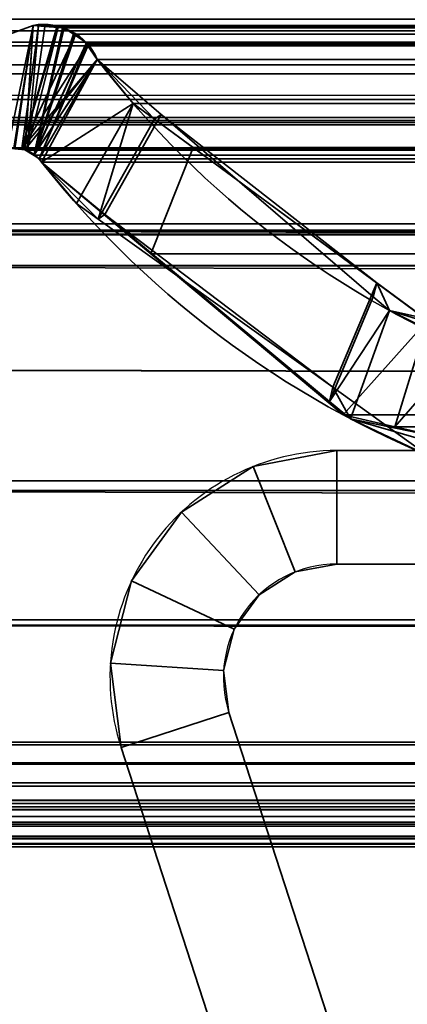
# Model space of a CAD drawing. Header units: millimetres. Extents: x -523 to 5173, y -130 to 66.
# Tile 93 of 256: x -340.47 to -337.73, y -4.9 to 2.04. Entities that reach past the tile are written whole.
import ezdxf

# ---------------------------------------------------------------- set-up
doc = ezdxf.new("R2010")
doc.units = ezdxf.units.MM
doc.layers.add('151', color=7, linetype='Continuous', true_color=0xffffff)

# ---------------------------------------------------------------- blocks, each defined once
blk = doc.blocks.new('UG_SURFACE_009')
at = {"layer": '151', "color": 252, "linetype": 'Continuous', "lineweight": 35}
for points in [[(522.5, -46, 2207), (522.5, 40, 2207), (-522.5, 40, 2207), (-522.5, -46, 2207)], [(-372.5, -46, 2056.9999), (-372.5, 40, 2056.9999), (372.5, 40, 2056.9999), (372.5, -46, 2056.9999)]]:
    blk.add_3dface(points, dxfattribs=at)
blk = doc.blocks.new('UG_SURFACE_015')
at = {"layer": '151', "color": 252, "linetype": 'Continuous', "lineweight": 35}
for points in [[(-338.2322, -1, 2023.1149), (-338.8213, -1.1124, 2023.1149), (-338.5268, -1.8562, 2023.1149), (-338.2322, -1.8, 2023.1149)], [(-338.2322, -1, 2023.1149), (-338.2322, -1, 0.95), (-338.8213, -1.1124, 0.95), (-338.8213, -1.1124, 2023.1149)], [(-338.2322, -1.8, 0.95), (-338.5268, -1.8562, 0.95), (-338.8213, -1.1124, 0.95), (-338.2322, -1, 0.95)], [(-338.2322, -1.8, 2023.1149), (-336.9996, -1.8, 2023.1149), (-336.9996, -1, 2023.1149), (-338.2322, -1, 2023.1149)], [(-338.2322, -1, 0.95), (-336.7342, -1, 0.95), (-336.7342, -1.8, 0.95), (-338.2322, -1.8, 0.95)], [(-338.2322, -1, 2023.1149), (-287.2473, -1, 1108.6582), (-287.8346, -1, 1104.95)], [(-287.8346, -1, 1104.95), (-336.7342, -1, 2.55), (-338.2322, -1, 2023.1149)], [(-338.2322, -1, 2023.1149), (-280.7155, -1, 1115.9126), (-284.7523, -1, 1112.9795)], [(-284.7523, -1, 1112.9795), (-287.2473, -1, 1108.6582), (-338.2322, -1, 2023.1149)], [(-338.2322, -1, 2023.1149), (-177.35, -1, 1764.902), (-275.8346, -1, 1116.95), (-280.7155, -1, 1115.9126)], [(177.65, -1, 1764.902), (-177.35, -1, 1764.902), (-338.2322, -1, 2023.1149), (-336.9996, -1, 2023.1149)], [(-336.7342, -1, 2.55), (-336.7342, -1, 0.95), (-338.2322, -1, 0.95), (-338.2322, -1, 2023.1149)], [(-338.8213, -1.1124, 2023.1149), (-339.3275, -1.4337, 2023.1149), (-338.7799, -2.0168, 2023.1149), (-338.5268, -1.8562, 2023.1149)], [(-338.8213, -1.1124, 2023.1149), (-338.8213, -1.1124, 0.95), (-339.3275, -1.4337, 0.95), (-339.3275, -1.4337, 2023.1149)], [(-338.5268, -1.8562, 0.95), (-338.7799, -2.0168, 0.95), (-339.3275, -1.4337, 0.95), (-338.8213, -1.1124, 0.95)], [(-338.9561, -2.2594, 2023.1149), (-338.7799, -2.0168, 2023.1149), (-339.3275, -1.4337, 2023.1149), (-339.68, -1.9188, 2023.1149)], [(-339.3275, -1.4337, 2023.1149), (-339.3275, -1.4337, 0.95), (-339.68, -1.9188, 0.95), (-339.68, -1.9188, 2023.1149)], [(-338.7799, -2.0168, 0.95), (-338.9561, -2.2594, 0.95), (-339.68, -1.9188, 0.95), (-339.3275, -1.4337, 0.95)], [(-338.5268, -1.8562, 2023.1149), (-338.5268, -1.8562, 0.95), (-338.2322, -1.8, 0.95), (-338.2322, -1.8, 2023.1149)], [(-338.2322, -1.8, 0.95), (-287.7662, -1.8, 1015.6705), (-287.7662, -1.8, 1034.2295)], [(-338.2322, -1.8, 0.95), (-286.2179, -1.8, 1010.9344), (-287.7662, -1.8, 1015.6705)], [(-287.7662, -1.8, 1034.2295), (-286.2269, -1.8, 1098.95), (-338.2322, -1.8, 0.95)], [(-338.2322, -1.8, 0.95), (-278.326, -1.8, 1005.2115), (-282.8793, -1.8, 1007.2354)], [(-338.2322, -1.8, 0.95), (-336.7342, -1.8, 0.95), (-336.7342, -1.8, 2.55)], [(-336.7342, -1.8, 2.55), (-273.3432, -1.8, 1005.2115), (-278.326, -1.8, 1005.2115), (-338.2322, -1.8, 0.95)], [(-282.8793, -1.8, 1007.2354), (-286.2179, -1.8, 1010.9344), (-338.2322, -1.8, 0.95)], [(-338.2322, -1.8, 0.95), (-286.2269, -1.8, 1098.95), (-287.7689, -1.8, 1103.6956)], [(-287.7689, -1.8, 1103.6956), (-336.9996, -1.8, 2023.1149), (-338.2322, -1.8, 0.95)], [(-336.9996, -1.8, 2023.1149), (-338.2322, -1.8, 2023.1149), (-338.2322, -1.8, 0.95)], [(-338.7799, -2.0168, 2023.1149), (-338.7799, -2.0168, 0.95), (-338.5268, -1.8562, 0.95), (-338.5268, -1.8562, 2023.1149)], [(-339.68, -1.9188, 2023.1149), (-339.8291, -2.4996, 2023.1149), (-339.0307, -2.5498, 2023.1149), (-338.9561, -2.2594, 2023.1149)], [(-339.68, -1.9188, 2023.1149), (-339.68, -1.9188, 0.95), (-339.8291, -2.4996, 0.95), (-339.8291, -2.4996, 2023.1149)], [(-339.8291, -2.4996, 0.95), (-339.68, -1.9188, 0.95), (-338.9561, -2.2594, 0.95), (-339.0307, -2.5498, 0.95)], [(-338.9561, -2.2594, 2023.1149), (-338.9561, -2.2594, 0.95), (-338.7799, -2.0168, 0.95), (-338.7799, -2.0168, 2023.1149)], [(-339.0307, -2.5498, 2023.1149), (-339.0307, -2.5498, 0.95), (-338.9561, -2.2594, 0.95), (-338.9561, -2.2594, 2023.1149)], [(-338.9931, -2.8473, 2023.1149), (-339.0307, -2.5498, 2023.1149), (-339.8291, -2.4996, 2023.1149), (-339.7539, -3.0945, 2023.1149)], [(-339.8291, -2.4996, 2023.1149), (-339.8291, -2.4996, 0.95), (-339.7539, -3.0945, 0.95), (-339.7539, -3.0945, 2023.1149)], [(-339.7539, -3.0945, 0.95), (-339.8291, -2.4996, 0.95), (-339.0307, -2.5498, 0.95), (-338.9931, -2.8473, 0.95)], [(-338.9931, -2.8473, 2023.1149), (-338.9931, -2.8473, 0.95), (-339.0307, -2.5498, 0.95), (-339.0307, -2.5498, 2023.1149)], [(-337.113, -8.6322, 2023.1149), (-338.9931, -2.8473, 2023.1149), (-339.7539, -3.0945, 2023.1149), (-337.8738, -8.8795, 2023.1149)], [(-337.8738, -8.8795, 0.95), (-339.7539, -3.0945, 0.95), (-338.9931, -2.8473, 0.95), (-337.113, -8.6322, 0.95)], [(-338.9931, -2.8473, 2023.1149), (-337.113, -8.6322, 2023.1149), (-337.113, -8.6322, 0.95), (-338.9931, -2.8473, 0.95)], [(-339.7539, -3.0945, 2023.1149), (-339.7539, -3.0945, 0.95), (-337.8738, -8.8795, 0.95), (-337.8738, -8.8795, 2023.1149)]]:
    blk.add_3dface(points, dxfattribs=at)
blk = doc.blocks.new('UG_SURFACE_016')
at = {"layer": '151', "color": 252, "linetype": 'Continuous', "lineweight": 35}
for points in [[(-338.2322, -1, 2023.1149), (-338.8213, -1.1124, 2023.1149), (-338.5268, -1.8562, 2023.1149), (-338.2322, -1.8, 2023.1149)], [(-338.2322, -1, 2023.1149), (-338.2322, -1, 0.95), (-338.8213, -1.1124, 0.95), (-338.8213, -1.1124, 2023.1149)], [(-338.2322, -1.8, 0.95), (-338.5268, -1.8562, 0.95), (-338.8213, -1.1124, 0.95), (-338.2322, -1, 0.95)], [(-338.2322, -1.8, 2023.1149), (-336.9996, -1.8, 2023.1149), (-336.9996, -1, 2023.1149), (-338.2322, -1, 2023.1149)], [(-338.2322, -1, 0.95), (-336.7342, -1, 0.95), (-336.7342, -1.8, 0.95), (-338.2322, -1.8, 0.95)], [(-338.2322, -1, 2023.1149), (-287.2473, -1, 1108.6582), (-287.8346, -1, 1104.95)], [(-287.8346, -1, 1104.95), (-336.7342, -1, 2.55), (-338.2322, -1, 2023.1149)], [(-338.2322, -1, 2023.1149), (-280.7155, -1, 1115.9126), (-284.7523, -1, 1112.9795)], [(-284.7523, -1, 1112.9795), (-287.2473, -1, 1108.6582), (-338.2322, -1, 2023.1149)], [(-338.2322, -1, 2023.1149), (-177.35, -1, 1764.902), (-275.8346, -1, 1116.95), (-280.7155, -1, 1115.9126)], [(177.65, -1, 1764.902), (-177.35, -1, 1764.902), (-338.2322, -1, 2023.1149), (-336.9996, -1, 2023.1149)], [(-336.7342, -1, 2.55), (-336.7342, -1, 0.95), (-338.2322, -1, 0.95), (-338.2322, -1, 2023.1149)], [(-338.8213, -1.1124, 2023.1149), (-339.3275, -1.4337, 2023.1149), (-338.7799, -2.0168, 2023.1149), (-338.5268, -1.8562, 2023.1149)], [(-338.8213, -1.1124, 2023.1149), (-338.8213, -1.1124, 0.95), (-339.3275, -1.4337, 0.95), (-339.3275, -1.4337, 2023.1149)], [(-338.5268, -1.8562, 0.95), (-338.7799, -2.0168, 0.95), (-339.3275, -1.4337, 0.95), (-338.8213, -1.1124, 0.95)], [(-338.9561, -2.2594, 2023.1149), (-338.7799, -2.0168, 2023.1149), (-339.3275, -1.4337, 2023.1149), (-339.68, -1.9188, 2023.1149)], [(-339.3275, -1.4337, 2023.1149), (-339.3275, -1.4337, 0.95), (-339.68, -1.9188, 0.95), (-339.68, -1.9188, 2023.1149)], [(-338.7799, -2.0168, 0.95), (-338.9561, -2.2594, 0.95), (-339.68, -1.9188, 0.95), (-339.3275, -1.4337, 0.95)], [(-338.5268, -1.8562, 2023.1149), (-338.5268, -1.8562, 0.95), (-338.2322, -1.8, 0.95), (-338.2322, -1.8, 2023.1149)], [(-338.2322, -1.8, 0.95), (-287.7662, -1.8, 1015.6705), (-287.7662, -1.8, 1034.2295)], [(-338.2322, -1.8, 0.95), (-286.2179, -1.8, 1010.9344), (-287.7662, -1.8, 1015.6705)], [(-287.7662, -1.8, 1034.2295), (-286.2269, -1.8, 1098.95), (-338.2322, -1.8, 0.95)], [(-338.2322, -1.8, 0.95), (-278.326, -1.8, 1005.2115), (-282.8793, -1.8, 1007.2354)], [(-338.2322, -1.8, 0.95), (-336.7342, -1.8, 0.95), (-336.7342, -1.8, 2.55)], [(-336.7342, -1.8, 2.55), (-273.3432, -1.8, 1005.2115), (-278.326, -1.8, 1005.2115), (-338.2322, -1.8, 0.95)], [(-282.8793, -1.8, 1007.2354), (-286.2179, -1.8, 1010.9344), (-338.2322, -1.8, 0.95)], [(-338.2322, -1.8, 0.95), (-286.2269, -1.8, 1098.95), (-287.7689, -1.8, 1103.6956)], [(-287.7689, -1.8, 1103.6956), (-336.9996, -1.8, 2023.1149), (-338.2322, -1.8, 0.95)], [(-336.9996, -1.8, 2023.1149), (-338.2322, -1.8, 2023.1149), (-338.2322, -1.8, 0.95)], [(-338.7799, -2.0168, 2023.1149), (-338.7799, -2.0168, 0.95), (-338.5268, -1.8562, 0.95), (-338.5268, -1.8562, 2023.1149)], [(-339.68, -1.9188, 2023.1149), (-339.8291, -2.4996, 2023.1149), (-339.0307, -2.5498, 2023.1149), (-338.9561, -2.2594, 2023.1149)], [(-339.68, -1.9188, 2023.1149), (-339.68, -1.9188, 0.95), (-339.8291, -2.4996, 0.95), (-339.8291, -2.4996, 2023.1149)], [(-339.8291, -2.4996, 0.95), (-339.68, -1.9188, 0.95), (-338.9561, -2.2594, 0.95), (-339.0307, -2.5498, 0.95)], [(-338.9561, -2.2594, 2023.1149), (-338.9561, -2.2594, 0.95), (-338.7799, -2.0168, 0.95), (-338.7799, -2.0168, 2023.1149)], [(-339.0307, -2.5498, 2023.1149), (-339.0307, -2.5498, 0.95), (-338.9561, -2.2594, 0.95), (-338.9561, -2.2594, 2023.1149)], [(-338.9931, -2.8473, 2023.1149), (-339.0307, -2.5498, 2023.1149), (-339.8291, -2.4996, 2023.1149), (-339.7539, -3.0945, 2023.1149)], [(-339.8291, -2.4996, 2023.1149), (-339.8291, -2.4996, 0.95), (-339.7539, -3.0945, 0.95), (-339.7539, -3.0945, 2023.1149)], [(-339.7539, -3.0945, 0.95), (-339.8291, -2.4996, 0.95), (-339.0307, -2.5498, 0.95), (-338.9931, -2.8473, 0.95)], [(-338.9931, -2.8473, 2023.1149), (-338.9931, -2.8473, 0.95), (-339.0307, -2.5498, 0.95), (-339.0307, -2.5498, 2023.1149)], [(-337.113, -8.6322, 2023.1149), (-338.9931, -2.8473, 2023.1149), (-339.7539, -3.0945, 2023.1149), (-337.8738, -8.8795, 2023.1149)], [(-337.8738, -8.8795, 0.95), (-339.7539, -3.0945, 0.95), (-338.9931, -2.8473, 0.95), (-337.113, -8.6322, 0.95)], [(-338.9931, -2.8473, 2023.1149), (-337.113, -8.6322, 2023.1149), (-337.113, -8.6322, 0.95), (-338.9931, -2.8473, 0.95)], [(-339.7539, -3.0945, 2023.1149), (-339.7539, -3.0945, 0.95), (-337.8738, -8.8795, 0.95), (-337.8738, -8.8795, 2023.1149)]]:
    blk.add_3dface(points, dxfattribs=at)
blk = doc.blocks.new('UG_SURFACE_041')
at = {"layer": '151', "color": 252, "linetype": 'Continuous', "lineweight": 35}
for points in [[(-329, 4.0129, -5), (-344, 4.0129, -5), (-344, -50.8703, -5), (344, -50.8703, -5)], [(-344, -50.8703, -6), (-344, 4.0129, -6), (-329, 4.0129, -6)], [(-329, 4.0129, -6), (329, 4.0129, -6), (-344, -50.8703, -6)], [(329, 4.0129, -6), (344, 4.0129, -6), (344, -50.8703, -6), (-344, -50.8703, -6)]]:
    blk.add_3dface(points, dxfattribs=at)
blk = doc.blocks.new('UG_SURFACE_057')
at = {"layer": '151', "color": 252, "linetype": 'Continuous', "lineweight": 35}
for points in [[(-346.5, -52.92, 2031.5001), (346.5, -52.92, 2031.5001), (346.5, 14.92, 2031.5001), (-346.5, 14.92, 2031.5001)], [(-345, -52.92, 2030), (-345, 14.92, 2030), (345, 14.92, 2030), (345, -52.92, 2030)]]:
    blk.add_3dface(points, dxfattribs=at)
blk = doc.blocks.new('UG_SURFACE_061')
at = {"layer": '151', "color": 7, "linetype": 'Continuous', "lineweight": 35}
for points in [[(-342.2899, 1.295, -8), (-340.3734, 1.997, -8), (-340.5515, 1.1329, -8), (-342.0084, 0.5991, -8)], [(-342.0084, 0.5991, 2027.0085), (-340.5515, 1.1329, 2025.5516), (-340.3734, 1.997, 2025.3735), (-342.2899, 1.295, 2027.2899)], [(-340.3734, 1.997, -8), (-342.2899, 1.295, -8), (-342.2899, 1.295, 2027.2899), (-340.3734, 1.997, 2025.3735)], [(-340.51, 1.1314, -8), (-340.5515, 1.1329, -8), (-340.3734, 1.997, -8)], [(-340.3734, 1.997, 2025.3735), (-340.5515, 1.1329, 2025.5516), (-340.5104, 1.1281, 2025.5103)], [(-340.3734, 1.997, 2025.3735), (-340.5104, 1.1281, 2025.5103), (-340.4324, 1.119, 2025.4323)], [(-340.4533, 1.1294, -8), (-340.51, 1.1314, -8), (-340.3734, 1.997, -8), (-340.3353, 1.9963, -8)], [(-340.3353, 1.9963, -8), (-340.2051, 1.9939, -8), (-340.4533, 1.1294, -8)], [(-340.4533, 1.1294, -8), (-340.2051, 1.9939, -8), (-340.1973, 1.9904, -8)], [(-340.4533, 1.1294, -8), (-340.1973, 1.9904, -8), (-340.0756, 1.9346, -8)], [(-340.4324, 1.119, 2025.4323), (-340.417, 1.1172, 2025.4171), (-340.3356, 1.9939, 2025.3356), (-340.3734, 1.997, 2025.3735)], [(-340.417, 1.1172, 2025.4171), (-340.197, 1.9825, 2025.197), (-340.3356, 1.9939, 2025.3356)], [(-340.1552, 1.979, 2025.1553), (-340.197, 1.9825, 2025.197), (-340.417, 1.1172, 2025.4171), (-340.366, 1.0806, 2025.3661)], [(-340.3734, 1.997, -8), (-340.3734, 1.997, 2025.3735), (-340.3356, 1.9939, 2025.3356)], [(-340.3356, 1.9939, 2025.3356), (-340.3353, 1.9963, -8), (-340.3734, 1.997, -8)], [(-340.366, 1.0806, 2025.3661), (-340.0776, 1.9273, 2025.0776), (-340.1552, 1.979, 2025.1553)], [(-340.3353, 1.9963, -8), (-340.3356, 1.9939, 2025.3356), (-340.197, 1.9825, 2025.197)], [(-340.197, 1.9825, 2025.197), (-340.2051, 1.9939, -8), (-340.3353, 1.9963, -8)], [(-340.197, 1.9825, 2025.197), (-340.1973, 1.9904, -8), (-340.2051, 1.9939, -8)], [(-340.1973, 1.9904, -8), (-340.197, 1.9825, 2025.197), (-340.1552, 1.979, 2025.1553)], [(-340.1552, 1.979, 2025.1553), (-340.0756, 1.9346, -8), (-340.1973, 1.9904, -8)], [(-340.1552, 1.979, 2025.1553), (-340.0776, 1.9273, 2025.0776), (-340.0756, 1.9346, -8)], [(-340.4533, 1.1294, -8), (-340.0756, 1.9346, -8), (-340.0553, 1.9253, -8), (-339.9918, 1.8542, -8)], [(-339.9977, 1.8741, 2024.9977), (-340.0776, 1.9273, 2025.0776), (-340.366, 1.0806, 2025.3661)], [(-340.366, 1.0806, 2025.3661), (-340.3325, 1.0564, 2025.3325), (-339.987, 1.8578, 2024.987), (-339.9977, 1.8741, 2024.9977)], [(-340.0553, 1.9253, -8), (-340.0756, 1.9346, -8), (-340.0776, 1.9273, 2025.0776)], [(-340.0553, 1.9253, -8), (-340.0776, 1.9273, 2025.0776), (-339.9977, 1.8741, 2024.9977)], [(-339.9977, 1.8741, 2024.9977), (-339.9918, 1.8542, -8), (-340.0553, 1.9253, -8)], [(-339.9977, 1.8741, 2024.9977), (-339.987, 1.8578, 2024.987), (-339.9918, 1.8542, -8)], [(-339.9918, 1.8542, -8), (-339.942, 1.7985, -8), (-339.9214, 1.7573, -8), (-340.4533, 1.1294, -8)], [(-339.9214, 1.7573, 2024.9214), (-339.987, 1.8578, 2024.987), (-340.3325, 1.0564, 2025.3325)], [(-339.9918, 1.8542, -8), (-339.987, 1.8578, 2024.987), (-339.9214, 1.7573, 2024.9214)], [(-339.9214, 1.7573, 2024.9214), (-339.942, 1.7985, -8), (-339.9918, 1.8542, -8)], [(-340.4337, 1.12, -8), (-340.4533, 1.1294, -8), (-339.9214, 1.7573, -8)], [(-339.9214, 1.7573, -8), (-340.366, 1.0875, -8), (-340.4337, 1.12, -8)], [(-340.3644, 1.0858, -8), (-340.366, 1.0875, -8), (-339.9214, 1.7573, -8)], [(-340.3143, 1.0331, -8), (-340.3644, 1.0858, -8), (-339.9214, 1.7573, -8)], [(-339.9214, 1.7573, 2024.9214), (-340.3325, 1.0564, 2025.3325), (-340.3143, 1.0331, 2025.3143)], [(-339.9214, 1.7573, -8), (-339.4704, 1.3698, -8), (-339.869, 0.6632, -8), (-340.3143, 1.0331, -8)], [(-340.3143, 1.0331, 2025.3143), (-340.0694, 0.7409, 2025.0695), (-339.6691, 1.4475, 2024.6692), (-339.9214, 1.7573, 2024.9214)], [(-339.9214, 1.7573, 2024.9214), (-339.9214, 1.7573, -8), (-339.942, 1.7985, -8)], [(-339.9214, 1.7573, -8), (-339.6691, 1.4475, 2024.6692), (-339.5188, 1.3368, 2024.5187)], [(-339.9214, 1.7573, -8), (-339.9214, 1.7573, 2024.9214), (-339.6691, 1.4475, 2024.6692)], [(-339.5188, 1.3368, 2024.5187), (-339.4704, 1.3698, -8), (-339.9214, 1.7573, -8)], [(-339.6691, 1.4475, 2024.6692), (-340.0694, 0.7409, 2025.0695), (-339.9156, 0.6308, 2024.9157)], [(-339.5188, 1.3368, 2024.5187), (-339.6691, 1.4475, 2024.6692), (-339.9156, 0.6308, 2024.9157)], [(-339.9156, 0.6308, 2024.9157), (-338.2612, -0.5532, 2023.2613), (-337.9503, 0.1813, 2022.9502), (-339.5188, 1.3368, 2024.5187)], [(-338.2835, -0.6536, -8), (-339.869, 0.6632, -8), (-339.4704, 1.3698, -8), (-337.9748, 0.0846, -8)], [(-339.4704, 1.3698, -8), (-339.5188, 1.3368, 2024.5187), (-337.9503, 0.1813, 2022.9502)], [(-337.9503, 0.1813, 2022.9502), (-337.9748, 0.0846, -8), (-339.4704, 1.3698, -8)], [(-340.4324, 1.119, 2025.4323), (-340.5104, 1.1281, 2025.5103), (-340.51, 1.1314, -8)], [(-340.51, 1.1314, -8), (-340.4533, 1.1294, -8), (-340.4324, 1.119, 2025.4323)], [(-340.4533, 1.1294, -8), (-340.4337, 1.12, -8), (-340.4324, 1.119, 2025.4323)], [(-340.4337, 1.12, -8), (-340.366, 1.0875, -8), (-340.366, 1.0806, 2025.3661)], [(-340.366, 1.0806, 2025.3661), (-340.417, 1.1172, 2025.4171), (-340.4337, 1.12, -8)], [(-340.417, 1.1172, 2025.4171), (-340.4324, 1.119, 2025.4323), (-340.4337, 1.12, -8)], [(-340.366, 1.0875, -8), (-340.3644, 1.0858, -8), (-340.366, 1.0806, 2025.3661)], [(-340.3325, 1.0564, 2025.3325), (-340.366, 1.0806, 2025.3661), (-340.3644, 1.0858, -8)], [(-340.3644, 1.0858, -8), (-340.3143, 1.0331, -8), (-340.3143, 1.0331, 2025.3143)], [(-340.3143, 1.0331, 2025.3143), (-340.3325, 1.0564, 2025.3325), (-340.3644, 1.0858, -8)], [(-340.3143, 1.0331, -8), (-339.869, 0.6632, -8), (-339.9156, 0.6308, 2024.9157)], [(-339.9156, 0.6308, 2024.9157), (-340.0694, 0.7409, 2025.0695), (-340.3143, 1.0331, -8)], [(-340.0694, 0.7409, 2025.0695), (-340.3143, 1.0331, 2025.3143), (-340.3143, 1.0331, -8)], [(-338.2612, -0.5532, 2023.2613), (-339.9156, 0.6308, 2024.9157), (-339.869, 0.6632, -8)], [(-339.869, 0.6632, -8), (-338.2835, -0.6536, -8), (-338.2612, -0.5532, 2023.2613)], [(-338.2612, -0.5532, 2023.2613), (-337.5894, -1.0341, 2022.5894), (-337.3343, -0.2724, 2022.3343), (-337.9503, 0.1813, 2022.9502)], [(-337.8609, -0.0133, -8), (-337.9748, 0.0846, -8), (-337.9503, 0.1813, 2022.9502)], [(-337.8609, -0.0133, -8), (-337.9503, 0.1813, 2022.9502), (-337.3343, -0.2724, 2022.3343)], [(-337.9748, 0.0846, -8), (-337.8609, -0.0133, -8), (-338.2835, -0.6536, -8)], [(-338.1363, -0.7759, -8), (-338.2835, -0.6536, -8), (-337.8609, -0.0133, -8)], [(-337.8609, -0.0133, -8), (-335.8925, -0.6191, -8), (-336.0885, -1.369, -8), (-338.1363, -0.7759, -8)], [(-337.8609, -0.0133, -8), (-337.3343, -0.2724, 2022.3343), (-335.9043, -0.4504, 2020.9043)], [(-335.9043, -0.4504, 2020.9043), (-335.8925, -0.6191, -8), (-337.8609, -0.0133, -8)], [(-338.2612, -0.5532, 2023.2613), (-338.2835, -0.6536, -8), (-338.1363, -0.7759, -8)], [(-337.5894, -1.0341, 2022.5894), (-338.2612, -0.5532, 2023.2613), (-338.1363, -0.7759, -8)], [(-338.1363, -0.7759, -8), (-336.0885, -1.369, -8), (-336.1018, -1.1969, 2021.1017)], [(-336.1018, -1.1969, 2021.1017), (-337.5894, -1.0341, 2022.5894), (-338.1363, -0.7759, -8)]]:
    blk.add_3dface(points, dxfattribs=at)
blk = doc.blocks.new('UG_SURFACE_062')
at = {"layer": '151', "color": 7, "linetype": 'Continuous', "lineweight": 35}
for points in [[(344.1643, 0.7759, 2029.1643), (-344.175, 2.6459, 2029.175), (-344.1673, 0.3027, 2029.1672)], [(344.1643, 0.7759, 2029.1643), (344.175, 2.6459, 2029.175), (-344.175, 2.6459, 2029.175)], [(-343.2011, 1.9593, 2028.2011), (-343.2049, 2.0412, 2028.2049), (343.2049, 2.0412, 2028.2049)], [(-343.2011, 1.9593, 2028.2011), (343.2049, 2.0412, 2028.2049), (343.2011, 1.9593, 2028.2011)], [(343.2011, 1.9593, 2028.2011), (343.1883, 1.8784, 2028.1882), (-343.1883, 1.8784, 2028.1882), (-343.2011, 1.9593, 2028.2011)], [(-342.2899, 1.295, 2027.2899), (-340.3734, 1.997, 2025.3735), (-340.5515, 1.1329, 2025.5516), (-342.0084, 0.5991, 2027.0085)], [(-340.3734, 1.997, 2025.3735), (-342.2899, 1.295, 2027.2899), (342.2899, 1.295, 2027.2899), (340.3734, 1.997, 2025.3735)], [(-340.5039, 1.1274, 2025.5039), (-340.5515, 1.1329, 2025.5516), (-340.3734, 1.997, 2025.3735)], [(-340.3734, 1.997, 2025.3735), (-340.4308, 1.1189, 2025.4309), (-340.5039, 1.1274, 2025.5039)], [(-340.3734, 1.997, 2025.3735), (-340.2919, 1.9903, 2025.2919), (-340.417, 1.1172, 2025.4171), (-340.4308, 1.1189, 2025.4309)], [(-340.3684, 1.0823, 2025.3685), (-340.417, 1.1172, 2025.4171), (-340.2919, 1.9903, 2025.2919), (-340.1662, 1.9799, 2025.1663)], [(-340.3734, 1.997, 2025.3735), (340.3734, 1.997, 2025.3735), (340.2919, 1.9903, 2025.2919), (-340.2919, 1.9903, 2025.2919)], [(-340.1662, 1.9799, 2025.1663), (-340.1552, 1.979, 2025.1553), (-340.0903, 1.9358, 2025.0905), (-340.3684, 1.0823, 2025.3685)], [(-340.2919, 1.9903, 2025.2919), (340.2919, 1.9903, 2025.2919), (340.1662, 1.9799, 2025.1663), (-340.1662, 1.9799, 2025.1663)], [(-340.1552, 1.979, 2025.1553), (-340.1662, 1.9799, 2025.1663), (340.1662, 1.9799, 2025.1663)], [(-340.1552, 1.979, 2025.1553), (340.1662, 1.9799, 2025.1663), (340.1552, 1.979, 2025.1553)], [(340.1552, 1.979, 2025.1553), (-340.0903, 1.9358, 2025.0905), (-340.1552, 1.979, 2025.1553)], [(340.1552, 1.979, 2025.1553), (340.0903, 1.9358, 2025.0905), (-340.0903, 1.9358, 2025.0905)], [(-343.1883, 1.8784, 2028.1882), (343.1883, 1.8784, 2028.1882), (343.179, 1.8542, 2028.1789)], [(343.179, 1.8542, 2028.1789), (-343.18, 1.8534, 2028.1799), (-343.1883, 1.8784, 2028.1882)], [(-340.3684, 1.0823, 2025.3685), (-340.0903, 1.9358, 2025.0905), (-339.9977, 1.8741, 2024.9977)], [(-339.9977, 1.8741, 2024.9977), (-339.9922, 1.8657, 2024.9922), (-340.3325, 1.0564, 2025.3325), (-340.3684, 1.0823, 2025.3685)], [(-339.9977, 1.8741, 2024.9977), (-340.0903, 1.9358, 2025.0905), (340.0903, 1.9358, 2025.0905)], [(-339.9977, 1.8741, 2024.9977), (340.0903, 1.9358, 2025.0905), (339.9977, 1.8741, 2024.9977)], [(339.9977, 1.8741, 2024.9977), (-339.9922, 1.8657, 2024.9922), (-339.9977, 1.8741, 2024.9977)], [(339.9977, 1.8741, 2024.9977), (339.9922, 1.8657, 2024.9922), (-339.9922, 1.8657, 2024.9922)], [(-343.1357, 1.7194, 2028.1358), (-343.18, 1.8534, 2028.1799), (343.179, 1.8542, 2028.1789)], [(-343.1357, 1.7194, 2028.1358), (343.179, 1.8542, 2028.1789), (343.1052, 1.66, 2028.1053)], [(-340.3325, 1.0564, 2025.3325), (-339.9922, 1.8657, 2024.9922), (-339.9214, 1.7573, 2024.9214)], [(-339.9922, 1.8657, 2024.9922), (339.9922, 1.8657, 2024.9922), (339.9214, 1.7573, 2024.9214), (-339.9214, 1.7573, 2024.9214)], [(-339.9214, 1.7573, 2024.9214), (-339.6691, 1.4475, 2024.6692), (-340.3143, 1.0331, 2025.3143), (-340.3325, 1.0564, 2025.3325)], [(-339.9214, 1.7573, 2024.9214), (339.9214, 1.7573, 2024.9214), (339.6691, 1.4475, 2024.6692)], [(-339.6691, 1.4475, 2024.6692), (-339.9214, 1.7573, 2024.9214), (339.6691, 1.4475, 2024.6692)], [(-343.1357, 1.7194, 2028.1358), (343.1052, 1.66, 2028.1053), (343.0959, 1.6495, 2028.096)], [(343.0959, 1.6495, 2028.096), (-343.0909, 1.6548, 2028.091), (-343.1357, 1.7194, 2028.1358)], [(-342.9856, 1.5029, 2027.9856), (-343.0909, 1.6548, 2028.091), (343.0959, 1.6495, 2028.096)], [(-342.9415, 1.4742, 2027.9415), (-342.9856, 1.5029, 2027.9856), (343.0959, 1.6495, 2028.096)], [(343.0959, 1.6495, 2028.096), (342.9404, 1.472, 2027.9405), (-342.9415, 1.4742, 2027.9415)], [(-342.9415, 1.4742, 2027.9415), (342.9071, 1.4339, 2027.9071), (342.7468, 1.3463, 2027.7467)], [(-342.9415, 1.4742, 2027.9415), (342.9404, 1.472, 2027.9405), (342.9071, 1.4339, 2027.9071)], [(342.7468, 1.3463, 2027.7467), (-342.746, 1.3473, 2027.746), (-342.9415, 1.4742, 2027.9415)], [(-339.5438, 0.3877, 2024.5438), (-340.3143, 1.0331, 2025.3143), (-339.6691, 1.4475, 2024.6692), (-339.2461, 1.1359, 2024.246)], [(339.6691, 1.4475, 2024.6692), (339.2461, 1.1359, 2024.246), (-339.2461, 1.1359, 2024.246), (-339.6691, 1.4475, 2024.6692)], [(-342.746, 1.3473, 2027.746), (342.7468, 1.3463, 2027.7467), (342.7048, 1.3234, 2027.7047)], [(-342.7153, 1.3273, 2027.7152), (-342.746, 1.3473, 2027.746), (342.7048, 1.3234, 2027.7047)], [(-342.7153, 1.3273, 2027.7152), (342.7048, 1.3234, 2027.7047), (342.5281, 1.3113, 2027.528)], [(342.5281, 1.3113, 2027.528), (-342.5278, 1.3131, 2027.5278), (-342.7153, 1.3273, 2027.7152)], [(-342.5278, 1.3131, 2027.5278), (342.5281, 1.3113, 2027.528), (342.2899, 1.295, 2027.2899)], [(342.2899, 1.295, 2027.2899), (-342.2899, 1.295, 2027.2899), (-342.5278, 1.3131, 2027.5278)], [(340.5515, 1.1329, 2025.5516), (342.0084, 0.5991, 2027.0085), (-342.0084, 0.5991, 2027.0085), (-340.5515, 1.1329, 2025.5516)], [(-340.5515, 1.1329, 2025.5516), (-340.5039, 1.1274, 2025.5039), (340.5031, 1.136, 2025.5032)], [(340.5031, 1.136, 2025.5032), (340.5515, 1.1329, 2025.5516), (-340.5515, 1.1329, 2025.5516)], [(340.5004, 1.1362, 2025.5003), (-340.5039, 1.1274, 2025.5039), (-340.4308, 1.1189, 2025.4309)], [(340.5004, 1.1362, 2025.5003), (340.5031, 1.136, 2025.5032), (-340.5039, 1.1274, 2025.5039)], [(-340.4308, 1.1189, 2025.4309), (340.4322, 1.1142, 2025.4321), (340.5004, 1.1362, 2025.5003)], [(340.3799, 1.0973, 2025.3799), (-340.4308, 1.1189, 2025.4309), (-340.417, 1.1172, 2025.4171)], [(340.3799, 1.0973, 2025.3799), (340.4322, 1.1142, 2025.4321), (-340.4308, 1.1189, 2025.4309)], [(-340.417, 1.1172, 2025.4171), (340.3675, 1.0852, 2025.3675), (340.3799, 1.0973, 2025.3799)], [(-340.417, 1.1172, 2025.4171), (-340.3684, 1.0823, 2025.3685), (340.3675, 1.0852, 2025.3675)], [(-338.1868, -0.749, 2023.1867), (-339.5438, 0.3877, 2024.5438), (-339.2461, 1.1359, 2024.246), (-337.5919, -0.0826, 2022.5918)], [(-339.2461, 1.1359, 2024.246), (339.2461, 1.1359, 2024.246), (337.5919, -0.0826, 2022.5918), (-337.5919, -0.0826, 2022.5918)], [(340.3675, 1.0852, 2025.3675), (-340.3684, 1.0823, 2025.3685), (-340.3325, 1.0564, 2025.3325)], [(-340.3325, 1.0564, 2025.3325), (340.3143, 1.0331, 2025.3143), (340.3675, 1.0852, 2025.3675)], [(-340.3325, 1.0564, 2025.3325), (-340.3143, 1.0331, 2025.3143), (340.3143, 1.0331, 2025.3143)], [(-340.3143, 1.0331, 2025.3143), (-339.5438, 0.3877, 2024.5438), (339.5579, 0.3748, 2024.5578)], [(339.5579, 0.3748, 2024.5578), (340.0694, 0.7409, 2025.0695), (-340.3143, 1.0331, 2025.3143)], [(340.0694, 0.7409, 2025.0695), (340.3143, 1.0331, 2025.3143), (-340.3143, 1.0331, 2025.3143)], [(-344.1673, 0.3027, 2029.1672), (344.1945, 0.3067, 2029.1944), (344.1643, 0.7759, 2029.1643)], [(-342.3616, 0.5215, 2027.3616), (342.0084, 0.5991, 2027.0085), (342.3616, 0.5215, 2027.3616)], [(-342.3616, 0.5215, 2027.3616), (-342.0084, 0.5991, 2027.0085), (342.0084, 0.5991, 2027.0085)], [(343.2493, -1.0249, 2028.2493), (-343.2823, -1.2144, 2028.2824), (-343.1925, 0.5499, 2028.1925)], [(-343.1874, 0.5517, 2028.1873), (343.1874, 0.5517, 2028.1873), (343.1925, 0.5499, 2028.1925), (-343.1925, 0.5499, 2028.1925)], [(-343.1925, 0.5499, 2028.1925), (343.1925, 0.5499, 2028.1925), (343.2493, -1.0249, 2028.2493)], [(343.1807, 0.5541, 2028.1808), (-343.1874, 0.5517, 2028.1873), (-343.1807, 0.5541, 2028.1808)], [(343.1807, 0.5541, 2028.1808), (343.1874, 0.5517, 2028.1873), (-343.1874, 0.5517, 2028.1873)], [(-343.1807, 0.5541, 2028.1808), (-343.1762, 0.5538, 2028.1761), (343.1762, 0.5538, 2028.1761), (343.1807, 0.5541, 2028.1808)], [(-343.1501, 0.5521, 2028.1501), (343.1501, 0.5521, 2028.1501), (343.1762, 0.5538, 2028.1761), (-343.1762, 0.5538, 2028.1761)], [(-343.0928, 0.5482, 2028.0929), (343.0928, 0.5482, 2028.0929), (343.1501, 0.5521, 2028.1501), (-343.1501, 0.5521, 2028.1501)], [(343.0928, 0.5482, 2028.0929), (-343.0928, 0.5482, 2028.0929), (-343.0318, 0.5441, 2028.0318)], [(343.0318, 0.5441, 2028.0318), (343.0928, 0.5482, 2028.0929), (-343.0318, 0.5441, 2028.0318)], [(-343.0318, 0.5441, 2028.0318), (-342.4766, 0.5254, 2027.4765), (342.4766, 0.5254, 2027.4765), (343.0318, 0.5441, 2028.0318)], [(342.3616, 0.5215, 2027.3616), (-342.4766, 0.5254, 2027.4765), (-342.3616, 0.5215, 2027.3616)], [(342.3616, 0.5215, 2027.3616), (342.4766, 0.5254, 2027.4765), (-342.4766, 0.5254, 2027.4765)], [(339.5579, 0.3748, 2024.5578), (-339.5438, 0.3877, 2024.5438), (-338.1868, -0.749, 2023.1867)], [(339.5579, 0.3748, 2024.5578), (-338.1868, -0.749, 2023.1867), (-337.822, -0.8327, 2022.8221)], [(-337.822, -0.8327, 2022.8221), (337.8146, -0.8729, 2022.8145), (339.5579, 0.3748, 2024.5578)], [(344.3484, -2.085, 2029.3484), (344.1945, 0.3067, 2029.1944), (-344.1673, 0.3027, 2029.1672)], [(344.3484, -2.085, 2029.3484), (-344.1673, 0.3027, 2029.1672), (-344.1648, -0.4257, 2029.1648)], [(-337.5919, -0.0826, 2022.5918), (-337.822, -0.8327, 2022.8221), (-338.1868, -0.749, 2023.1867)], [(-337.5919, -0.0826, 2022.5918), (-337.3343, -0.2724, 2022.3343), (-337.822, -0.8327, 2022.8221)], [(-335.7824, -1.3004, 2020.7825), (-337.822, -0.8327, 2022.8221), (-337.3343, -0.2724, 2022.3343), (-335.6672, -0.4799, 2020.6671)], [(-344.1648, -0.4257, 2029.1648), (-344.375, -2.1926, 2029.3751), (344.4016, -2.2248, 2029.4015)], [(-344.1648, -0.4257, 2029.1648), (344.4016, -2.2248, 2029.4015), (344.3484, -2.085, 2029.3484)], [(-337.822, -0.8327, 2022.8221), (-335.7824, -1.3004, 2020.7825), (335.7909, -1.2309, 2020.7908)], [(335.7909, -1.2309, 2020.7908), (337.5894, -1.0341, 2022.5894), (-337.822, -0.8327, 2022.8221)], [(337.5894, -1.0341, 2022.5894), (337.8146, -0.8729, 2022.8145), (-337.822, -0.8327, 2022.8221)], [(343.2493, -1.0249, 2028.2493), (343.2905, -1.2095, 2028.2905), (-343.2823, -1.2144, 2028.2824)], [(-343.2858, -1.283, 2028.2857), (343.2905, -1.2095, 2028.2905), (343.755, -3.2885, 2028.7549)], [(-343.2858, -1.283, 2028.2857), (-343.2823, -1.2144, 2028.2824), (343.2905, -1.2095, 2028.2905)], [(343.755, -3.2885, 2028.7549), (-343.8237, -3.4665, 2028.8236), (-343.2858, -1.283, 2028.2857)], [(-344.375, -2.1926, 2029.3751), (-344.3906, -2.2319, 2029.3906), (344.4016, -2.2248, 2029.4015)], [(-344.3906, -2.2319, 2029.3906), (-344.7183, -3.0566, 2029.7184), (344.7183, -3.0566, 2029.7184)], [(344.7183, -3.0566, 2029.7184), (344.4016, -2.2248, 2029.4015), (-344.3906, -2.2319, 2029.3906)], [(344.7699, -3.2006, 2029.7699), (344.7245, -3.074, 2029.7246), (-344.7245, -3.074, 2029.7246), (-344.7699, -3.2006, 2029.7699)], [(-344.7245, -3.074, 2029.7246), (344.7245, -3.074, 2029.7246), (344.7183, -3.0566, 2029.7184), (-344.7183, -3.0566, 2029.7184)], [(344.7762, -3.3434, 2029.7761), (-344.7703, -3.2114, 2029.7704), (-344.7762, -3.3434, 2029.7761)], [(-344.7703, -3.2114, 2029.7704), (344.7703, -3.2114, 2029.7704), (344.7699, -3.2006, 2029.7699)], [(-344.7699, -3.2006, 2029.7699), (-344.7703, -3.2114, 2029.7704), (344.7699, -3.2006, 2029.7699)], [(344.7762, -3.3434, 2029.7761), (344.7703, -3.2114, 2029.7704), (-344.7703, -3.2114, 2029.7704)], [(343.755, -3.2885, 2028.7549), (343.8178, -3.4689, 2028.8179), (-343.8237, -3.4665, 2028.8236)], [(-344.7762, -3.3434, 2029.7761), (-344.7703, -3.3665, 2029.7704), (344.7703, -3.3665, 2029.7704), (344.7762, -3.3434, 2029.7761)], [(344.7395, -3.4879, 2029.7394), (-344.7703, -3.3665, 2029.7704), (-344.7395, -3.4879, 2029.7394)], [(344.7395, -3.4879, 2029.7394), (344.7703, -3.3665, 2029.7704), (-344.7703, -3.3665, 2029.7704)], [(-343.8398, -3.5319, 2028.8398), (-343.8237, -3.4665, 2028.8236), (343.8178, -3.4689, 2028.8179)], [(343.8178, -3.4689, 2028.8179), (343.8398, -3.5319, 2028.8398), (-343.8398, -3.5319, 2028.8398)], [(-344.7395, -3.4879, 2029.7394), (-344.7249, -3.5114, 2029.7248), (344.7249, -3.5114, 2029.7248), (344.7395, -3.4879, 2029.7394)], [(344.6571, -3.6207, 2029.6571), (-344.7249, -3.5114, 2029.7248), (-344.6571, -3.6207, 2029.6571)], [(344.6571, -3.6207, 2029.6571), (344.7249, -3.5114, 2029.7248), (-344.7249, -3.5114, 2029.7248)], [(-343.8696, -3.5803, 2028.8696), (343.8398, -3.5319, 2028.8398), (343.8696, -3.5803, 2028.8696)], [(-343.8696, -3.5803, 2028.8696), (-343.8398, -3.5319, 2028.8398), (343.8398, -3.5319, 2028.8398)], [(343.8696, -3.5803, 2028.8696), (-343.9415, -3.6485, 2028.9416), (-343.8696, -3.5803, 2028.8696)], [(343.8696, -3.5803, 2028.8696), (343.9415, -3.6485, 2028.9416), (-343.9415, -3.6485, 2028.9416)], [(-344.6571, -3.6207, 2029.6571), (-344.6409, -3.6337, 2029.6409), (344.6409, -3.6337, 2029.6409), (344.6571, -3.6207, 2029.6571)], [(-344.5169, -3.7332, 2029.5169), (344.5169, -3.7332, 2029.5169), (344.6409, -3.6337, 2029.6409), (-344.6409, -3.6337, 2029.6409)], [(-344.0153, -3.7184, 2029.0153), (343.9415, -3.6485, 2028.9416), (344.0153, -3.7184, 2029.0153)], [(-344.0153, -3.7184, 2029.0153), (-343.9415, -3.6485, 2028.9416), (343.9415, -3.6485, 2028.9416)], [(-344.5003, -3.7373, 2029.5002), (344.5003, -3.7373, 2029.5002), (344.5169, -3.7332, 2029.5169), (-344.5169, -3.7332, 2029.5169)], [(-344.3598, -3.7713, 2029.3598), (344.3598, -3.7713, 2029.3598), (344.5003, -3.7373, 2029.5002), (-344.5003, -3.7373, 2029.5002)], [(-344.061, -3.732, 2029.0611), (344.061, -3.732, 2029.0611), (344.2077, -3.7757, 2029.2077), (-344.2077, -3.7757, 2029.2077)], [(344.0153, -3.7184, 2029.0153), (-344.061, -3.732, 2029.0611), (-344.0153, -3.7184, 2029.0153)], [(344.0153, -3.7184, 2029.0153), (344.061, -3.732, 2029.0611), (-344.061, -3.732, 2029.0611)], [(344.3598, -3.7713, 2029.3598), (-344.3598, -3.7713, 2029.3598), (-344.2678, -3.7935, 2029.2678)], [(344.2678, -3.7935, 2029.2678), (344.3598, -3.7713, 2029.3598), (-344.2678, -3.7935, 2029.2678)], [(-344.2678, -3.7935, 2029.2678), (-344.2077, -3.7757, 2029.2077), (344.2077, -3.7757, 2029.2077), (344.2678, -3.7935, 2029.2678)]]:
    blk.add_3dface(points, dxfattribs=at)
blk = doc.blocks.new('UG_SURFACE_068')
at = {"layer": '151', "color": 252, "linetype": 'Continuous', "lineweight": 35}
for points in [[(-346.5, -52.92, 2031.5001), (346.5, -52.92, 2031.5001), (346.5, 14.92, 2031.5001), (-346.5, 14.92, 2031.5001)], [(-345, -52.92, 2030), (-345, 14.92, 2030), (345, 14.92, 2030), (345, -52.92, 2030)]]:
    blk.add_3dface(points, dxfattribs=at)

msp = doc.modelspace()

# ---------------------------------------------------------------- linework, layer by layer
at = {"layer": '151', "color": 253, "linetype": 'Continuous', "lineweight": -3}
for p, q in [((-342.2899, 1.295, -8), (-340.3734, 1.997, -8)), ((-342.2899, 1.295, 2027.2899), (-340.3734, 1.997, 2025.3734)), ((-342.2899, 1.295, 2027.2899), (-340.3734, 1.997, 2025.3734)), ((-340.3734, 1.997, -8), (-340.3734, 1.997, 2025.3734)), ((-340.3734, 1.997, 2025.3734), (340.3734, 1.997, 2025.3734)), ((-343.1883, 1.8784, 2028.1883), (343.1883, 1.8784, 2028.1883)), ((-339.9214, 1.7573, -8), (-339.9214, 1.7573, 2024.9214)), ((-339.9214, 1.7573, 2024.9214), (339.9214, 1.7573, 2024.9214)), ((-342.2899, 1.295, 2027.2899), (342.2899, 1.295, 2027.2899)), ((340.5515, 1.1329, 2025.5515), (-340.5515, 1.1329, 2025.5515)), ((340.3143, 1.0331, 2025.3143), (-340.3143, 1.0331, 2025.3143)), ((-340.3143, 1.0331, 2025.3143), (-340.3143, 1.0331, -8)), ((342.0084, 0.5991, 2027.0084), (-342.0084, 0.5991, 2027.0084)), ((343.1926, 0.5499, 2028.1926), (-343.1926, 0.5499, 2028.1926)), ((-338.2322, -1, 2023.115), (-338.2322, -1, 0.95)), ((-336.7342, -1, 0.95), (-338.2322, -1, 0.95)), ((-336.9996, -1, 2023.115), (-338.2322, -1, 2023.115)), ((-338.2322, -1, 2023.115), (-338.2322, -1, 0.95)), ((-336.9996, -1, 2023.115), (-338.2322, -1, 2023.115)), ((-336.7342, -1, 0.95), (-338.2322, -1, 0.95)), ((-336.9996, -1.8, 2023.115), (-338.2322, -1.8, 2023.115)), ((-336.7342, -1.8, 0.95), (-338.2322, -1.8, 0.95)), ((-336.7342, -1.8, 0.95), (-338.2322, -1.8, 0.95)), ((-338.2322, -1.8, 2023.115), (-338.2322, -1.8, 0.95)), ((-336.9996, -1.8, 2023.115), (-338.2322, -1.8, 2023.115)), ((-338.2322, -1.8, 2023.115), (-338.2322, -1.8, 0.95)), ((-338.9931, -2.8473, 2023.115), (-337.113, -8.6322, 2023.115)), ((-338.9931, -2.8473, 0.95), (-338.9931, -2.8473, 2023.115)), ((-337.113, -8.6322, 0.95), (-338.9931, -2.8473, 0.95)), ((-338.9931, -2.8473, 2023.115), (-337.113, -8.6322, 2023.115)), ((-338.9931, -2.8473, 0.95), (-338.9931, -2.8473, 2023.115)), ((-337.113, -8.6322, 0.95), (-338.9931, -2.8473, 0.95)), ((344.7183, -3.0566, 2029.7183), (-344.7183, -3.0566, 2029.7183)), ((-339.7539, -3.0945, 0.95), (-339.7539, -3.0945, 2023.115)), ((-339.7539, -3.0945, 2023.115), (-337.8738, -8.8795, 2023.115)), ((-337.8738, -8.8795, 0.95), (-339.7539, -3.0945, 0.95)), ((-339.7539, -3.0945, 0.95), (-339.7539, -3.0945, 2023.115)), ((-339.7539, -3.0945, 2023.115), (-337.8738, -8.8795, 2023.115)), ((-337.8738, -8.8795, 0.95), (-339.7539, -3.0945, 0.95)), ((343.8398, -3.5319, 2028.8398), (-343.8398, -3.5319, 2028.8398)), ((344.5169, -3.7332, 2029.5169), (-344.5169, -3.7332, 2029.5169))]:
    msp.add_line(p, q, dxfattribs=at)
for centre, radius in [((-338.2322, -2.6, 2023.115), 1.6), ((-338.2322, -2.6, 0.95), 1.6), ((-338.2322, -2.6, 2023.115), 1.6), ((-338.2322, -2.6, 0.95), 1.6), ((-338.2322, -2.6, 2023.115), 0.8), ((-338.2322, -2.6, 2023.115), 0.8), ((-338.2322, -2.6, 0.95), 0.8), ((-338.2322, -2.6, 0.95), 0.8)]:
    msp.add_arc(centre, radius, 90, 198.00416, dxfattribs=at)
for points in [[(-339.9214, 1.7573, 2024.9214), (-339.9975, 1.9333, 2024.9975), (-340.1851, 2.0331, 2025.1851), (-340.3734, 1.997, 2025.3734)], [(-339.9214, 1.7573, 2024.9214), (-339.9975, 1.9333, 2024.9975), (-340.1851, 2.0331, 2025.1851), (-340.3734, 1.997, 2025.3734)], [(-340.3734, 1.997, -8), (-340.1851, 2.0331, -8), (-339.9975, 1.9333, -8), (-339.9214, 1.7573, -8)], [(-333.6124, -0.7357, 2018.6124), (-336.0145, -1.1357, 2021.0145), (-338.4414, -0.1772, 2023.4414), (-339.9214, 1.7573, 2024.9214)], [(-333.6124, -0.7357, 2018.6124), (-336.0145, -1.1357, 2021.0145), (-338.4414, -0.1772, 2023.4414), (-339.9214, 1.7573, 2024.9214)], [(-339.9214, 1.7573, -8), (-338.4414, -0.1772, -8), (-336.0145, -1.1357, -8), (-333.6124, -0.7357, -8)], [(-340.5515, 1.1329, 2025.5515), (-340.4598, 1.1489, 2025.4598), (-340.367, 1.1099, 2025.367), (-340.3143, 1.0331, 2025.3143)], [(-340.5515, 1.1329, 2025.5515), (-340.4598, 1.1489, 2025.4598), (-340.367, 1.1099, 2025.367), (-340.3143, 1.0331, 2025.3143)], [(-340.5515, 1.1329, -8), (-340.4598, 1.1489, -8), (-340.367, 1.1099, -8), (-340.3143, 1.0331, -8)], [(-340.3143, 1.0331, -8), (-338.7426, -0.9513, -8), (-336.2053, -1.9092, -8), (-333.7144, -1.4582, -8)], [(-340.3143, 1.0331, 2025.3143), (-338.7426, -0.9513, 2023.7426), (-336.2053, -1.9092, 2021.2053), (-333.7144, -1.4582, 2018.7144)], [(-333.7144, -1.4582, 2018.7144), (-336.2053, -1.9092, 2021.2053), (-338.7426, -0.9513, 2023.7426), (-340.3143, 1.0331, 2025.3143)]]:
    msp.add_open_spline(points, degree=3, dxfattribs=at)

# ---------------------------------------------------------------- block references
for name in ['UG_SURFACE_057', 'UG_SURFACE_068', 'UG_SURFACE_041', 'UG_SURFACE_009', 'UG_SURFACE_061', 'UG_SURFACE_062', 'UG_SURFACE_015', 'UG_SURFACE_016']:
    msp.add_blockref(name, (0, 0), dxfattribs=at)

doc.saveas('drawing.dxf')
